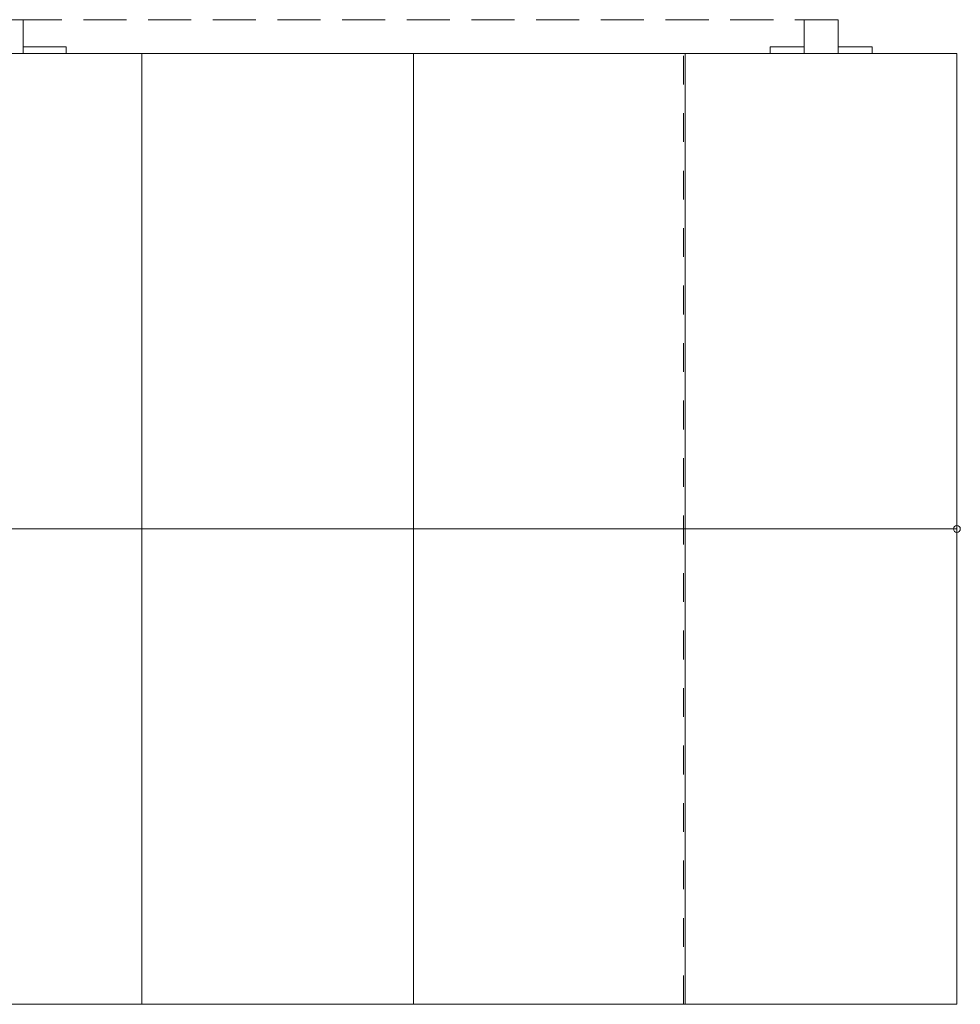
# Model space of a CAD drawing. Header units: millimetres. Extents: x -30 to 102382, y -31808 to 51594.
# Tile 82 of 172: x 55100 to 56485, y 15825 to 17275. Entities that reach past the tile are written whole.
import ezdxf

# ---------------------------------------------------------------- set-up
doc = ezdxf.new("R2010")
doc.units = ezdxf.units.MM
doc.header["$MEASUREMENT"] = 0
for name, pattern in [('Dashed Small', [84.666667, 42.333333, -42.333333]), ('Hidden Line', [95.25, 63.5, -31.75]), ('Kontuurjoon 01', [95.25, 63.5, -31.75]), ('tt-6745t_NOLVAALL', [600, 100, -500])]:
    doc.linetypes.add(name, pattern=pattern)
doc.layers.add('14 Piire välisosa.AR', color=7, linetype='Continuous')
doc.layers.add('15 Trepp välisosa.AR', color=7, linetype='Continuous')

# ---------------------------------------------------------------- blocks, each defined once
blk = doc.blocks.new('Piire VP-01-03[594]_2', base_point=(56480, 17225))
at = {"layer": '14 Piire välisosa.AR', "color": 7, "linetype": 'Kontuurjoon 01', "lineweight": 20}
for p, q in [((56305, 17275), (49055, 17275)), ((56305, 17225), (56305, 17275)), ((55168.6, 17235), (55105, 17235)), ((55105, 17225), (55105, 17235)), ((55168.6, 17225), (55168.6, 17235)), ((56305, 17225), (49055, 17225)), ((55168.6, 17225), (55105, 17225))]:
    blk.add_line(p, q, dxfattribs=at)
at = {"layer": '14 Piire välisosa.AR', "color": 7, "linetype": 'Hidden Line', "lineweight": 20}
for p, q in [((55105, 17275), (55055, 17275)), ((55105, 17225), (55105, 17275)), ((56255, 17275), (56255, 17225)), ((56305, 17275), (56255, 17275)), ((56305, 17225), (56305, 17275)), ((56205, 17225), (56205, 17235)), ((56205, 17235), (56255, 17235)), ((56255, 17235), (56255, 17225)), ((56305, 17225), (56305, 17235)), ((56305, 17235), (56355, 17235)), ((56355, 17235), (56355, 17225)), ((55055, 17225), (55105, 17225)), ((56255, 17225), (56205, 17225)), ((56255, 17225), (56305, 17225)), ((56355, 17225), (56305, 17225))]:
    blk.add_line(p, q, dxfattribs=at)

msp = doc.modelspace()

# ---------------------------------------------------------------- linework, layer by layer
at = {"layer": '15 Trepp välisosa.AR', "color": 7, "linetype": 'tt-6745t_NOLVAALL', "lineweight": 20}
for p, q in [((52746.7, 17225), (56480, 17225)), ((56480, 17225), (56480, 15825)), ((56480, 15825), (51946.7, 15825))]:
    msp.add_line(p, q, dxfattribs=at)
at = {"layer": '15 Trepp välisosa.AR', "color": 7, "linetype": 'Continuous', "lineweight": 20}
for p, q in [((54880, 17225), (55280, 17225)), ((55280, 15825), (55280, 17225)), ((55280, 17225), (55680, 17225)), ((55280, 17225), (55280, 15825)), ((55680, 15825), (55680, 17225)), ((55680, 17225), (56080, 17225)), ((55680, 17225), (55680, 15825)), ((56080, 15825), (56080, 17225)), ((56080, 17225), (56480, 17225)), ((56080, 17225), (56080, 15825)), ((56480, 17225), (56480, 15825)), ((56080, 16525), (52346.7, 16525)), ((56480, 16525), (56080, 16525)), ((55280, 15825), (54880, 15825)), ((55680, 15825), (55280, 15825)), ((56080, 15825), (55680, 15825)), ((56480, 15825), (56080, 15825))]:
    msp.add_line(p, q, dxfattribs=at)
at = {"layer": '15 Trepp välisosa.AR', "color": 7, "linetype": 'Dashed Small', "lineweight": 20}
msp.add_line((56077.5, 15825), (56077.5, 17225), dxfattribs=at)
at = {"layer": '15 Trepp välisosa.AR', "color": 7, "linetype": 'Continuous', "lineweight": 20}
for start, end in [(90, 270), (270, 90)]:
    msp.add_arc((56480, 16525), 5, start, end, dxfattribs=at)

# ---------------------------------------------------------------- block references
at = {"layer": '14 Piire välisosa.AR', "color": 7, "linetype": 'Continuous', "lineweight": 20}
msp.add_blockref('Piire VP-01-03[594]_2', (56480, 17225), dxfattribs=at)

doc.saveas('drawing.dxf')
